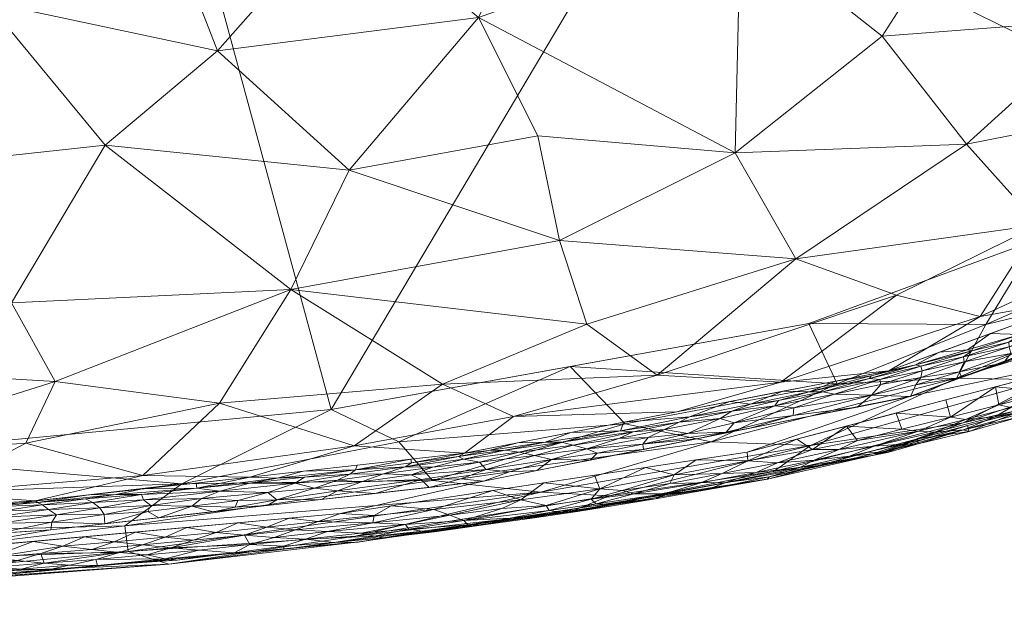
# Model space of a CAD drawing. Header units: millimetres. Extents: x -277 to 277, y 0 to 420.
# Tile 91 of 129: x 141 to 206, y 1 to 40. Entities that reach past the tile are written whole.
import ezdxf

# ---------------------------------------------------------------- set-up
doc = ezdxf.new("R2010")
doc.units = ezdxf.units.MM
doc.layers.add('A-GENM', color=13, linetype='Continuous')

# ---------------------------------------------------------------- blocks, each defined once
blk = doc.blocks.new('MODEL_CCASF646-0000410R0 - MODEL_CCASF646-0000410R0-462766-Preview')
at = {"layer": 'A-GENM', "lineweight": 9}
mesh = blk.add_polyface(dxfattribs=at)
corners = [(-151.737, -9.405, -51.941), (-129.877, -11.285, -63.976), (-161.574, -14.307, -63.976), (-148.214, -4.943, -30.16), (-175.372, -8.858, -33.866), (-163.178, -5.952, -23.568), (-124.063, -2.064, -9.938), (-136.251, -3.073, -1.904), (-109.026, -1.562, -1.896), (-127.746, -4.197, -36.714), (-122.865, -6.005, -47.647), (-148.003, -6.645, -41.466), (-97.685, -0.879, -13.119), (-96.883, -1.271, -23.849), (-124.323, -2.28, -19.867), (-97.866, -9.64, -63.976), (-118.572, -8.293, -57.102), (-150.886, -4.125, -14.381), (-163.406, -5.576, -1.923), (-89.166, -6.057, -53.594), (-88.73, -3.769, -44.08), (-130.839, -3.305, -28.088), (-177.302, -7.568, -17.233), (-96.455, -2.34, -34.295), (-168.234, -9.627, -44.301), (-166.012, -12.158, -55.574), (-177.286, -17.129, -63.976), (-180.903, -13.351, -51.181)]
mesh.append_faces([[corners[k] for k in face] for face in [(3, 4, 5), (9, 10, 11), (12, 13, 14), (10, 16, 0), (6, 17, 7), (6, 12, 14), (16, 19, 15), (10, 9, 20), (14, 21, 17), (22, 18, 17), (21, 23, 9), (24, 11, 0), (25, 0, 2), (4, 11, 24), (13, 23, 21), (12, 6, 8), (17, 6, 14), (0, 16, 1), (19, 16, 10), (22, 17, 5), (17, 3, 5), (11, 4, 3), (24, 0, 25), (9, 11, 3), (10, 0, 11), (21, 9, 3), (20, 9, 23), (24, 25, 27), (17, 21, 3), (21, 14, 13)]], dxfattribs={"vtx0": -1, "vtx1": -1, "vtx2": -1})
mesh.append_faces([[corners[k] for k in face] for face in [(0, 1, 2), (6, 7, 8), (17, 18, 7)]], dxfattribs={"vtx0": -1, "vtx2": -1})
mesh.append_faces([[corners[k] for k in face] for face in [(15, 1, 16), (2, 26, 25)]], dxfattribs={"vtx1": -1, "vtx2": -1})
mesh = blk.add_polyface(dxfattribs=at)
corners = [(0.001, -418.071), (27.058, -418.028), (54.115, -417.814), (81.168, -417.341), (108.211, -416.472), (135.228, -414.994), (162.175, -412.551), (188.927, -408.504), (215.094, -401.625), (239.316, -389.574), (257.878, -369.901), (268.06, -344.836), (272.607, -318.164), (274.418, -291.167), (274.985, -264.116), (275.046, -237.058), (274.991, -209.999), (275.046, -182.942), (274.985, -155.884), (274.418, -128.833), (272.607, -101.836), (268.06, -75.164), (257.877, -50.099), (239.315, -30.426), (215.094, -18.375), (188.927, -11.496), (162.175, -7.449), (135.228, -5.006), (108.211, -3.528), (81.168, -2.659), (54.114, -2.186), (27.058, -1.972), (-0.001, -1.929), (-27.058, -1.972), (-54.115, -2.186), (-81.168, -2.659), (-108.211, -3.528), (-135.228, -5.006), (-162.175, -7.449), (-188.927, -11.496), (-215.094, -18.375), (-239.316, -30.426), (-257.878, -50.099), (-268.06, -75.164), (-272.607, -101.836), (-274.418, -128.833), (-274.985, -155.884), (-275.046, -182.942), (-274.991, -210.001), (-275.046, -237.058), (-274.985, -264.116), (-274.418, -291.167), (-272.607, -318.164), (-268.06, -344.836), (-257.877, -369.901), (-239.315, -389.574), (-215.094, -401.625), (-188.927, -408.504), (-162.175, -412.551), (-135.228, -414.994), (-108.211, -416.472), (-81.168, -417.341), (-54.114, -417.814), (-27.058, -418.028), (0, -417.379), (-28.642, -417.322), (-57.282, -417.085), (-85.919, -416.539), (-114.541, -415.492), (-143.122, -413.633), (-171.583, -410.421), (-199.673, -404.829), (-226.506, -394.82), (-249.166, -377.316), (-263.208, -352.36), (-269.623, -324.447), (-272.114, -295.914), (-272.885, -267.283), (-272.992, -238.642), (-272.958, -210), (-272.992, -181.358), (-272.885, -152.717), (-272.113, -124.086), (-269.623, -95.553), (-263.208, -67.64), (-249.167, -42.684), (-226.506, -25.18), (-199.673, -15.171), (-171.583, -9.579), (-143.122, -6.367), (-114.541, -4.508), (-85.919, -3.46), (-57.282, -2.915), (-28.642, -2.678), (0, -2.621), (28.642, -2.678), (57.282, -2.915), (85.919, -3.46), (114.541, -4.508), (143.122, -6.367), (171.583, -9.579), (199.673, -15.171), (226.506, -25.18), (249.167, -42.684), (263.208, -67.64), (269.623, -95.553), (272.113, -124.086), (272.885, -152.717), (272.992, -181.358), (272.958, -210), (272.992, -238.642), (272.885, -267.283), (272.114, -295.914), (269.623, -324.447), (263.208, -352.36), (249.166, -377.316), (226.506, -394.82), (199.673, -404.829), (171.583, -410.421), (143.122, -413.633), (114.541, -415.492), (85.919, -416.539), (57.282, -417.085), (28.642, -417.322)]
mesh.append_faces([[corners[k] for k in face] for face in [(42, 85, 41), (41, 86, 40), (86, 41, 85), (40, 87, 39), (117, 8, 116), (25, 101, 24), (100, 26, 99), (23, 103, 22), (103, 23, 102), (24, 102, 23), (102, 24, 101)]], dxfattribs={"vtx0": -1, "vtx1": -1})
mesh.append_faces([[corners[k] for k in face] for face in [(53, 74, 75, 52), (74, 53, 54, 73), (55, 72, 73), (72, 55, 56), (73, 54, 55), (78, 49, 50, 77), (79, 48, 49, 78), (77, 50, 51, 76), (52, 75, 76, 51), (65, 62, 63, 64), (62, 65, 66), (71, 56, 57), (56, 71, 72), (80, 46, 47, 79), (88, 38, 39, 87), (40, 86, 87), (89, 37, 38, 88), (90, 36, 37, 89), (91, 35, 36, 90), (92, 34, 35, 91), (93, 33, 34, 92), (94, 32, 33, 93), (122, 2, 3, 121), (121, 3, 4, 120), (2, 122, 123), (120, 4, 5, 119), (119, 5, 6, 118), (118, 6, 7, 117), (117, 7, 8), (116, 8, 9), (9, 115, 116), (115, 9, 10), (14, 110, 111, 13), (15, 109, 110, 14), (109, 15, 16), (27, 98, 99, 26), (98, 27, 28), (31, 94, 95, 30), (30, 95, 96, 29), (94, 31, 32), (29, 96, 97), (18, 107, 108, 17), (20, 105, 106, 19), (19, 106, 107, 18), (17, 108, 109, 16), (105, 20, 21, 104), (104, 21, 22, 103)]], dxfattribs={"vtx0": -1, "vtx2": -1})
mesh.append_faces([[corners[k] for k in face] for face in [(64, 63, 0, 1)]], dxfattribs={"vtx0": -1, "vtx3": -1})
mesh.append_faces([[corners[k] for k in face] for face in [(80, 81, 46), (47, 48, 79), (111, 112, 13)]], dxfattribs={"vtx1": -1, "vtx2": -1})
mesh.append_faces([[corners[k] for k in face] for face in [(66, 67, 61, 62), (67, 68, 60, 61), (70, 71, 57, 58), (68, 69, 59, 60), (69, 70, 58, 59), (45, 46, 81, 82), (44, 45, 82, 83), (43, 44, 83, 84), (42, 43, 84, 85), (123, 64, 1, 2), (10, 11, 114, 115), (113, 114, 11, 12), (112, 113, 12, 13), (100, 101, 25, 26), (28, 29, 97, 98)]], dxfattribs={"vtx1": -1, "vtx3": -1})
mesh = blk.add_polyface(dxfattribs=at)
corners = [(-142.939, -3.743, -1.214), (-139.678, -3.498, -1.194), (-139.596, -3.382, -1.906), (-136.085, -3.67, -0.562), (-134.227, -3.85, -0.322), (-132.777, -3.442, -0.564), (-139.385, -3.921, -0.552), (-137.531, -4.096, -0.314), (-140.923, -4.347, -0.316), (-142.694, -4.171, -0.559), (-142.477, -4.812, -0.145), (-135.807, -4.332, -0.137), (-135.228, -5.004), (-133.831, -4.553, -0.035), (-146.195, -4.016, -1.206), (-146.085, -4.43, -0.579), (-144.359, -4.047, -0.869), (-132.511, -4.096, -0.141), (-143.921, -5.299, -0.037), (-145.832, -5.087, -0.145), (-139.115, -4.564, -0.14), (-138.596, -5.309), (-137.974, -3.561, -0.853), (-141.168, -3.795, -0.864), (-136.273, -3.248, -1.197), (-142.988, -3.695, -1.908), (-146.38, -4.007, -1.911), (-145.333, -5.919), (-141.965, -5.614), (-147.283, -5.583, -0.037), (-136.203, -3.07, -1.903), (-147.642, -4.879, -0.33), (-132.865, -3.018, -1.187), (-134.46, -3, -1.554), (-132.802, -2.881, -1.902)]
mesh.append_faces([[corners[k] for k in face] for face in [(2, 24, 30), (12, 11, 21), (25, 0, 2)]], dxfattribs={"vtx0": -1, "vtx1": -1})
mesh.append_faces([[corners[k] for k in face] for face in [(0, 1, 2), (3, 4, 5), (6, 7, 3), (8, 9, 10), (11, 12, 13), (14, 15, 16), (11, 17, 4), (18, 10, 19), (4, 3, 7), (11, 20, 21), (6, 22, 23), (22, 24, 1), (24, 22, 3), (16, 0, 14), (27, 18, 29), (20, 18, 28), (8, 10, 20), (31, 10, 9), (10, 31, 19), (15, 31, 9), (16, 15, 9), (7, 8, 20), (6, 9, 8), (11, 7, 20), (7, 11, 4), (7, 6, 8), (22, 6, 3), (3, 5, 24), (22, 1, 23), (24, 32, 33), (33, 30, 24), (9, 6, 23), (16, 23, 0), (24, 2, 1), (0, 26, 14), (0, 23, 1), (9, 23, 16), (11, 13, 17), (20, 10, 18)]], dxfattribs={"vtx0": -1, "vtx1": -1, "vtx2": -1})
mesh.append_faces([[corners[k] for k in face] for face in [(18, 27, 28), (20, 28, 21)]], dxfattribs={"vtx0": -1, "vtx2": -1})
mesh.append_faces([[corners[k] for k in face] for face in [(25, 26, 0), (34, 30, 33)]], dxfattribs={"vtx1": -1, "vtx2": -1})
mesh = blk.add_polyface(dxfattribs=at)
corners = [(-143.921, -5.299, -0.037), (-145.832, -5.087, -0.145), (-147.283, -5.583, -0.037), (-151.03, -5.186, -0.329), (-152.48, -5.691, -0.144), (-149.157, -5.38, -0.144), (-147.642, -4.879, -0.33), (-149.471, -4.724, -0.583), (-152.07, -6.529), (-150.641, -5.889, -0.036), (-154.002, -6.207, -0.037), (-155.179, -4.853, -1.201), (-153.165, -4.632, -1.915), (-156.557, -4.944, -1.918), (-155.864, -6.016, -0.148), (-159.232, -6.385, -0.143), (-157.33, -6.548, -0.036), (-151.435, -4.377, -1.522), (-149.772, -4.319, -1.913), (-158.807, -7.14), (-155.438, -6.835), (-157.821, -5.875, -0.321), (-146.085, -4.43, -0.579), (-152.856, -5.041, -0.583), (-156.216, -5.401, -0.559), (-148.702, -6.224), (-145.333, -5.919), (-160.711, -6.917, -0.036), (-150.65, -4.47, -1.084), (-146.195, -4.016, -1.206), (-159.881, -5.757, -0.592), (-158.441, -5.309, -0.973), (-146.38, -4.007, -1.911), (-158.465, -5.107, -1.436), (-159.949, -5.256, -1.92)]
mesh.append_faces([[corners[k] for k in face] for face in [(12, 17, 18), (8, 10, 20), (18, 29, 32)]], dxfattribs={"vtx0": -1, "vtx1": -1})
mesh.append_faces([[corners[k] for k in face] for face in [(0, 1, 2), (3, 4, 5), (3, 6, 7), (8, 9, 10), (14, 15, 16), (5, 2, 1), (5, 9, 2), (6, 5, 1), (14, 10, 4), (14, 21, 15), (22, 7, 6), (23, 24, 3), (16, 20, 10), (3, 14, 4), (21, 14, 24), (9, 25, 2), (10, 9, 4), (14, 16, 10), (6, 3, 5), (9, 5, 4), (23, 3, 7), (14, 3, 24), (16, 27, 19), (28, 22, 29), (22, 28, 7), (11, 24, 23), (7, 28, 23), (30, 21, 24), (11, 31, 24), (17, 11, 28), (23, 28, 11), (17, 29, 18), (11, 17, 12), (29, 17, 28), (24, 31, 30), (33, 31, 11), (11, 13, 33)]], dxfattribs={"vtx0": -1, "vtx1": -1, "vtx2": -1})
mesh.append_faces([[corners[k] for k in face] for face in [(11, 12, 13), (2, 25, 26), (33, 13, 34)]], dxfattribs={"vtx0": -1, "vtx2": -1})
mesh.append_faces([[corners[k] for k in face] for face in [(19, 20, 16), (8, 25, 9)]], dxfattribs={"vtx1": -1, "vtx2": -1})
mesh = blk.add_polyface(dxfattribs=at)
corners = [(-164.313, -6.837, -0.197), (-164.396, -7.316, -0.042), (-160.711, -6.917, -0.036), (-161.739, -5.547, -1.223), (-164.987, -5.859, -1.409), (-164.416, -5.966, -1.007), (-159.881, -5.757, -0.592), (-166.466, -6.733, -0.415), (-169.379, -7.349, -0.261), (-157.33, -6.548, -0.036), (-159.232, -6.385, -0.143), (-166.676, -6.426, -0.737), (-170.552, -6.697, -1.1), (-170.295, -6.996, -0.621), (-161.324, -6.256, -0.324), (-163.545, -6.163, -0.604), (-162.175, -7.445), (-158.807, -7.14), (-168.864, -8.456), (-165.519, -7.95), (-168.331, -7.705, -0.066), (-172.208, -8.961), (-157.821, -5.875, -0.321), (-174.039, -8.354, -0.105), (-158.465, -5.107, -1.436), (-159.949, -5.256, -1.92), (-158.441, -5.309, -0.973), (-168.369, -6.243, -1.547), (-170.075, -6.605, -1.931), (-171.738, -6.718, -1.452), (-167.568, -6.298, -1.115), (-173.336, -7.149, -0.978), (-173.442, -7.124, -1.935), (-166.708, -6.087, -1.927), (-163.341, -5.568, -1.922), (-172.794, -7.783, -0.278)]
mesh.append_faces([[corners[k] for k in face] for face in [(32, 29, 28), (33, 4, 34)]], dxfattribs={"vtx0": -1, "vtx1": -1})
mesh.append_faces([[corners[k] for k in face] for face in [(0, 1, 2), (3, 4, 5), (6, 3, 5), (0, 7, 8), (2, 9, 10), (11, 12, 13), (14, 15, 7), (7, 13, 8), (0, 2, 10), (22, 6, 14), (23, 21, 20), (20, 0, 8), (2, 1, 16), (20, 19, 1), (24, 25, 3), (14, 10, 22), (24, 3, 26), (26, 3, 6), (27, 28, 29), (15, 14, 6), (0, 10, 14), (30, 4, 27), (31, 12, 29), (14, 7, 0), (13, 12, 31), (29, 12, 27), (30, 5, 4), (4, 33, 27), (3, 34, 4), (11, 5, 30), (6, 5, 15), (11, 7, 15), (13, 7, 11), (5, 11, 15), (11, 30, 12), (0, 20, 1), (23, 20, 8), (13, 35, 8), (27, 12, 30)]], dxfattribs={"vtx0": -1, "vtx1": -1, "vtx2": -1})
mesh.append_faces([[corners[k] for k in face] for face in [(2, 16, 17)]], dxfattribs={"vtx0": -1, "vtx2": -1})
mesh.append_faces([[corners[k] for k in face] for face in [(18, 19, 20, 21), (19, 16, 1), (33, 28, 27), (25, 34, 3)]], dxfattribs={"vtx1": -1, "vtx2": -1})
mesh = blk.add_polyface(dxfattribs=at)
corners = [(-194.863, -15.993, -49.666), (-192.998, -19.952, -63.976), (-204.642, -19.884, -53.774), (-203.516, -13.264, -1.982), (-190.358, -9.731, -1.957), (-197.261, -11.291, -11.912), (-177.302, -7.568, -17.233), (-163.406, -5.576, -1.923), (-211.837, -15.42, -12.599), (-203.155, -13.413, -21.633), (-193.097, -11.917, -31.056), (-208.507, -16.247, -31.69), (-163.178, -5.952, -23.568), (-175.372, -8.858, -33.866), (-179.888, -8.62, -25.646), (-190.665, -10.225, -19.998), (-214.533, -17.244, -23.524), (-180.903, -13.351, -51.181), (-186.567, -12.162, -41.131), (-168.234, -9.627, -44.301), (-208.042, -25.484, -63.976), (-218.638, -26.034, -56.421), (-202.703, -16.365, -42.178), (-216.674, -16.797, -2.008), (-219, -23.374, -46.921), (-218.652, -19.8, -30.592), (-218.768, -21.372, -38.881), (-177.286, -17.129, -63.976), (-166.012, -12.158, -55.574)]
mesh.append_faces([[corners[k] for k in face] for face in [(3, 8, 23), (1, 0, 27)]], dxfattribs={"vtx0": -1, "vtx1": -1})
mesh.append_faces([[corners[k] for k in face] for face in [(0, 1, 2), (3, 5, 8), (9, 10, 11), (12, 13, 14), (9, 15, 10), (9, 11, 16), (5, 15, 9), (17, 18, 19), (2, 20, 21), (22, 10, 18), (2, 24, 22), (0, 2, 22), (2, 21, 24), (6, 15, 5), (6, 5, 4), (5, 9, 8), (16, 8, 9), (6, 14, 15), (15, 14, 10), (18, 10, 13), (11, 10, 22), (14, 6, 12), (10, 14, 13), (19, 18, 13), (18, 17, 0), (25, 16, 11), (11, 22, 26), (22, 24, 26), (28, 27, 17), (18, 0, 22), (0, 17, 27)]], dxfattribs={"vtx0": -1, "vtx1": -1, "vtx2": -1})
mesh.append_faces([[corners[k] for k in face] for face in [(6, 4, 7), (2, 1, 20)]], dxfattribs={"vtx0": -1, "vtx2": -1})
mesh.append_faces([[corners[k] for k in face] for face in [(3, 4, 5)]], dxfattribs={"vtx1": -1, "vtx2": -1})
mesh = blk.add_polyface(dxfattribs=at)
corners = [(-139.102, -7.885, -1.241), (-142.58, -8.013, -0.937), (-142.252, -8.185, -1.358), (-137.221, -7.567, -0.908), (-136.657, -7.234, -0.553), (-139.858, -7.61, -0.689), (-142.97, -7.71, -0.529), (-139.399, -7.204, -0.361), (-143.493, -7.352, -0.248), (-139.653, -6.784, -0.134), (-143.188, -6.874, -0.07), (-145.888, -8.166, -0.745), (-133.725, -7.229, -0.789), (-146.34, -7.834, -0.391), (-136.797, -6.767, -0.223), (-136.806, -6.313, -0.057), (-145.397, -8.409, -1.236), (-147.406, -8.705, -1.597), (-133.131, -6.79, -0.397), (-139.55, -6.132), (-131.445, -7.603, -1.969), (-135.163, -7.63, -1.354), (-134.992, -7.83, -1.97), (-129.937, -5.915, -0.079), (-132.405, -5.667), (-133.947, -6.361, -0.136), (-142.086, -8.284, -1.973), (-138.539, -8.057, -1.972), (-131.47, -7.285, -1.143), (-129.687, -7.313, -1.559), (-129.692, -6.879, -0.693), (-143.123, -6.364), (-135.977, -5.9), (-145.618, -8.675, -1.972), (-146.68, -6.765), (-146.625, -7.394, -0.141)]
mesh.append_faces([[corners[k] for k in face] for face in [(20, 21, 22), (31, 10, 19), (22, 21, 27), (26, 2, 33), (34, 10, 31), (32, 15, 24)]], dxfattribs={"vtx0": -1, "vtx1": -1})
mesh.append_faces([[corners[k] for k in face] for face in [(0, 1, 2), (3, 4, 5), (6, 5, 7), (8, 9, 10), (11, 1, 6), (4, 3, 12), (8, 13, 6), (9, 14, 15), (16, 17, 2), (5, 6, 1), (12, 18, 4), (9, 19, 10), (15, 19, 9), (23, 24, 25), (21, 28, 12), (14, 9, 7), (1, 11, 16), (2, 1, 16), (0, 3, 5), (0, 5, 1), (7, 5, 4), (4, 18, 14), (7, 9, 8), (21, 3, 0), (3, 21, 12), (21, 0, 27), (29, 28, 21), (18, 25, 14), (30, 18, 12), (20, 29, 21), (4, 14, 7), (15, 14, 25), (8, 6, 7), (35, 8, 10), (2, 27, 0), (15, 25, 24)]], dxfattribs={"vtx0": -1, "vtx1": -1, "vtx2": -1})
mesh.append_faces([[corners[k] for k in face] for face in [(2, 26, 27), (15, 32, 19)]], dxfattribs={"vtx0": -1, "vtx2": -1})
mesh = blk.add_polyface(dxfattribs=at)
corners = [(-173.56, -13.829, -12.029), (-168.889, -15.973, -18.29), (-163.075, -11.895, -10.731), (-149.167, -9.943, -9.287), (-142.085, -8.284, -1.973), (-156.215, -9.849, -1.967), (-188.141, -31.189, -32.549), (-175.173, -32.307, -36.468), (-176.595, -25.43, -29.444), (-135.197, -8.786, -9.279), (-141.478, -12.07, -16.623), (-127.361, -11.074, -16.549), (-158.913, -22.191, -28.952), (-146.696, -31.692, -39.703), (-140.539, -21.317, -30.067), (-108.23, -23.068, -33.704), (-122.63, -17.363, -26.659), (-120.695, -26.38, -36.524), (-127.897, -7.376, -1.967), (-121.023, -7.915, -9.274), (-143.411, -16.147, -23.215), (-116.971, -9.993, -15.402), (-162.75, -30.054, -36.455), (-138.899, -41.14, -47.76), (-154.095, -37.908, -44.056), (-178.393, -19.912, -22.083), (-132.56, -30.169, -39.397), (-125.559, -40.213, -47.812), (-171.261, -40.098, -43.428), (-188.487, -46.219, -44.179), (-174.943, -47.877, -48.139), (-162.52, -47.461, -49.823), (-111.316, -36.522, -45.5), (-99.531, -32.041, -42.126), (-121.782, -49.39, -54.318), (-105.373, -47.553, -53.573), (-112.668, -13.284, -21.581), (-113.709, -6.468, -1.961), (-154.211, -14.707, -19.338), (-170.346, -11.413, -1.96), (-107.137, -7.649, -10.461), (-183.014, -16.564, -14.612), (-180.226, -55.623, -51.709), (-150.329, -47.586, -51.296), (-159.414, -57.425, -56.267), (-129.091, -53.829, -56.799), (-184.3, -14.133, -1.937)]
mesh.append_faces([[corners[k] for k in face] for face in [(39, 2, 5), (46, 0, 39)]], dxfattribs={"vtx0": -1, "vtx1": -1})
mesh.append_faces([[corners[k] for k in face] for face in [(0, 1, 2), (6, 7, 8), (9, 10, 11), (12, 13, 14), (15, 16, 17), (18, 9, 19), (11, 10, 20), (11, 21, 19), (13, 12, 22), (23, 13, 24), (14, 17, 16), (12, 1, 25), (13, 22, 24), (13, 23, 26), (26, 23, 27), (28, 29, 30), (31, 28, 30), (32, 33, 17), (26, 32, 17), (27, 34, 35), (36, 16, 15), (16, 11, 20), (14, 20, 12), (26, 14, 13), (11, 16, 36), (27, 35, 32), (1, 38, 2), (12, 8, 22), (19, 9, 11), (3, 2, 38), (38, 10, 3), (10, 9, 3), (20, 10, 38), (21, 11, 36), (40, 37, 19), (4, 3, 9), (2, 3, 5), (25, 1, 41), (12, 38, 1), (30, 29, 42), (31, 43, 24), (44, 43, 31), (12, 25, 8), (7, 22, 8), (28, 31, 24), (28, 24, 22), (43, 45, 23), (43, 23, 24), (34, 23, 45), (6, 28, 7), (22, 7, 28), (12, 20, 38), (16, 20, 14), (41, 1, 0), (23, 34, 27), (32, 26, 27), (14, 26, 17), (40, 19, 21), (2, 39, 0)]], dxfattribs={"vtx0": -1, "vtx1": -1, "vtx2": -1})
mesh.append_faces([[corners[k] for k in face] for face in [(3, 4, 5), (9, 18, 4)]], dxfattribs={"vtx0": -1, "vtx2": -1})
mesh.append_faces([[corners[k] for k in face] for face in [(37, 18, 19)]], dxfattribs={"vtx1": -1, "vtx2": -1})
mesh = blk.add_polyface(dxfattribs=at)
corners = [(-183.465, -8.752, -0.959), (-179.01, -8.094, -0.834), (-180.137, -8.041, -1.263), (-174.794, -7.153, -1.449), (-173.336, -7.149, -0.978), (-171.738, -6.718, -1.452), (-187.543, -9.48, -0.974), (-185.892, -9.459, -0.603), (-181.48, -8.735, -0.558), (-180.718, -8.958, -0.297), (-178.667, -8.391, -0.46), (-177.775, -7.575, -1.544), (-180.175, -8.16, -1.944), (-182.902, -8.416, -1.523), (-176.669, -7.548, -1.148), (-175.552, -9.466), (-174.039, -8.354, -0.105), (-179.249, -9.084, -0.126), (-175.709, -7.981, -0.426), (-183.841, -9.415, -0.342), (-183.542, -8.679, -1.948), (-186.269, -9.017, -1.507), (-182.24, -10.477), (-178.896, -9.972), (-172.794, -7.783, -0.278), (-170.295, -6.996, -0.621), (-184.139, -10.002, -0.094), (-186.909, -9.197, -1.952), (-187.301, -10.088, -0.314), (-175.906, -7.653, -0.784), (-176.809, -7.642, -1.939), (-173.442, -7.124, -1.935), (-172.208, -8.961), (-169.379, -7.349, -0.261), (-185.585, -10.982)]
mesh.append_faces([[corners[k] for k in face] for face in [(20, 13, 12)]], dxfattribs={"vtx0": -1, "vtx1": -1})
mesh.append_faces([[corners[k] for k in face] for face in [(0, 1, 2), (3, 4, 5), (6, 7, 0), (8, 9, 10), (11, 12, 13), (1, 14, 2), (15, 16, 17), (17, 16, 18), (8, 7, 19), (13, 20, 21), (10, 1, 8), (18, 24, 25), (24, 18, 16), (22, 17, 26), (19, 9, 8), (19, 7, 28), (0, 7, 8), (1, 0, 8), (0, 2, 13), (28, 26, 19), (9, 26, 17), (26, 9, 19), (10, 17, 18), (17, 10, 9), (4, 14, 29), (29, 10, 18), (1, 29, 14), (3, 30, 11), (11, 2, 14), (3, 11, 14), (4, 3, 14), (31, 3, 5), (10, 29, 1), (25, 29, 18), (25, 4, 29), (16, 33, 24), (0, 13, 21), (13, 2, 11)]], dxfattribs={"vtx0": -1, "vtx1": -1, "vtx2": -1})
mesh.append_faces([[corners[k] for k in face] for face in [(17, 22, 23), (21, 20, 27), (3, 31, 30), (11, 30, 12), (16, 15, 32)]], dxfattribs={"vtx0": -1, "vtx2": -1})
mesh.append_faces([[corners[k] for k in face] for face in [(23, 15, 17), (34, 22, 26)]], dxfattribs={"vtx1": -1, "vtx2": -1})
mesh = blk.add_polyface(dxfattribs=at)
corners = [(-145.618, -8.675, -1.972), (-147.406, -8.705, -1.597), (-149.151, -9.066, -1.97), (-146.34, -7.834, -0.391), (-149.71, -7.986, -0.286), (-149.227, -8.35, -0.603), (-152.728, -9.116, -1.257), (-156.221, -9.437, -1.146), (-159.199, -9.443, -0.651), (-159.804, -9.838, -1.139), (-152.4, -7.933, -0.136), (-149.51, -7.584, -0.113), (-150.238, -7.166), (-153.796, -7.567), (-143.188, -6.874, -0.07), (-146.68, -6.765), (-146.625, -7.394, -0.141), (-145.888, -8.166, -0.745), (-142.97, -7.71, -0.529), (-149.084, -8.711, -1.151), (-154.235, -8.916, -0.673), (-157.4, -8.828, -0.313), (-158.001, -8.36, -0.079), (-155.436, -8.312, -0.16), (-155.241, -7.877, -0.036), (-153.044, -8.437, -0.361), (-158.021, -9.782, -1.557), (-156.217, -9.848, -1.967), (-159.749, -10.24, -1.966), (-160.478, -9.128, -0.282), (-157.353, -7.968), (-142.252, -8.185, -1.358), (-145.397, -8.409, -1.236), (-152.684, -9.457, -1.969), (-143.493, -7.352, -0.248)]
mesh.append_faces([[corners[k] for k in face] for face in [(0, 1, 2), (27, 26, 28), (12, 11, 15), (30, 24, 13)]], dxfattribs={"vtx0": -1, "vtx1": -1})
mesh.append_faces([[corners[k] for k in face] for face in [(3, 4, 5), (6, 2, 1), (7, 8, 9), (10, 4, 11), (14, 15, 16), (3, 17, 18), (19, 6, 1), (8, 20, 21), (22, 23, 24), (21, 20, 25), (23, 22, 21), (9, 26, 7), (19, 20, 6), (5, 4, 25), (6, 26, 27), (6, 20, 7), (8, 7, 20), (22, 29, 21), (16, 11, 4), (22, 24, 30), (17, 3, 5), (16, 4, 3), (25, 4, 10), (19, 17, 5), (25, 10, 23), (5, 25, 20), (0, 31, 1), (19, 1, 32), (17, 19, 32), (20, 19, 5), (15, 11, 16), (12, 10, 11), (16, 3, 34), (6, 7, 26), (25, 23, 21), (24, 10, 13), (10, 24, 23)]], dxfattribs={"vtx0": -1, "vtx1": -1, "vtx2": -1})
mesh.append_faces([[corners[k] for k in face] for face in [(10, 12, 13), (6, 27, 33)]], dxfattribs={"vtx0": -1, "vtx2": -1})
mesh.append_faces([[corners[k] for k in face] for face in [(33, 2, 6)]], dxfattribs={"vtx1": -1, "vtx2": -1})
mesh = blk.add_polyface(dxfattribs=at)
corners = [(266.046, -210, -63.976), (266.075, -242.593, -63.976), (265.821, -274.887, -63.976), (264.382, -306.932, -63.976), (259.696, -338.602, -63.976), (247.12, -368.063, -63.976), (223.086, -388.983, -63.976), (192.998, -400.048, -63.976), (161.574, -405.693, -63.976), (129.877, -408.715, -63.976), (97.866, -410.36, -63.976), (64.948, -411.226, -63.976), (33.242, -411.595, -63.976), (0, -411.695, -63.976), (-33.017, -411.597, -63.976), (-65.431, -411.217, -63.976), (-97.019, -410.391, -63.976), (-129.264, -408.757, -63.976), (-161.334, -405.724, -63.976), (-192.843, -400.087, -63.976), (-223.038, -389.009, -63.976), (-247.098, -368.096, -63.976), (-259.65, -338.791, -63.976), (-264.342, -307.422, -63.976), (-265.818, -275.039, -63.976), (-266.074, -243.581, -63.976), (-266.046, -210, -63.976), (-266.075, -177.407, -63.976), (-265.821, -145.113, -63.976), (-264.382, -113.068, -63.976), (-259.696, -81.398, -63.976), (-247.12, -51.937, -63.976), (-223.086, -31.017, -63.976), (-192.998, -19.952, -63.976), (-161.574, -14.307, -63.976), (-129.877, -11.285, -63.976), (-97.866, -9.64, -63.976), (-64.948, -8.774, -63.976), (-33.242, -8.405, -63.976), (0, -8.305, -63.976), (33.017, -8.403, -63.976), (65.431, -8.783, -63.976), (97.019, -9.609, -63.976), (129.264, -11.243, -63.976), (161.334, -14.276, -63.976), (192.843, -19.913, -63.976), (223.038, -30.991, -63.976), (247.098, -51.904, -63.976), (259.65, -81.209, -63.976), (264.342, -112.578, -63.976), (265.818, -144.961, -63.976), (266.074, -176.419, -63.976), (-238.498, -210, -63.976), (-238.52, -242.266, -63.976), (-238.122, -272.174, -63.976), (-235.984, -302.451, -63.976), (-228.82, -331.787, -63.976), (-210.58, -355.979, -63.976), (-183.132, -369.371, -63.976), (-153.456, -375.754, -63.976), (-123.072, -379.016, -63.976), (-92.032, -380.731, -63.976), (-62.327, -381.554, -63.976), (-30.931, -381.935, -63.976), (0, -382.027, -63.976), (31.791, -381.929, -63.976), (61.996, -381.561, -63.976), (93.117, -380.689, -63.976), (123.737, -378.965, -63.976), (153.662, -375.724, -63.976), (183.395, -369.29, -63.976), (210.603, -355.961, -63.976), (228.828, -331.766, -63.976), (236.038, -302.03, -63.976), (238.137, -271.673, -63.976), (238.522, -240.77, -63.976), (238.498, -210, -63.976), (238.522, -179.23, -63.976), (238.137, -148.327, -63.976), (236.038, -117.97, -63.976), (228.828, -88.234, -63.976), (210.603, -64.039, -63.976), (183.395, -50.71, -63.976), (153.662, -44.277, -63.976), (123.737, -41.035, -63.976), (93.117, -39.311, -63.976), (61.996, -38.439, -63.976), (31.791, -38.071, -63.976), (0, -37.973, -63.976), (-30.931, -38.065, -63.976), (-62.327, -38.446, -63.976), (-92.032, -39.269, -63.976), (-123.072, -40.984, -63.976), (-153.456, -44.246, -63.976), (-183.132, -50.629, -63.976), (-210.58, -64.021, -63.976), (-228.82, -88.213, -63.976), (-235.984, -117.549, -63.976), (-238.122, -147.826, -63.976), (-238.52, -177.734, -63.976)]
mesh.append_faces([[corners[k] for k in face] for face in [(57, 21, 56), (97, 30, 96)]], dxfattribs={"vtx0": -1, "vtx1": -1})
mesh.append_faces([[corners[k] for k in face] for face in [(60, 16, 17, 59), (59, 17, 18, 58), (16, 60, 61), (54, 24, 25, 53), (26, 52, 53, 25), (13, 64, 65), (71, 5, 6, 70), (2, 73, 74, 1), (5, 71, 72, 4), (96, 30, 31, 95), (32, 94, 95, 31), (35, 92, 93, 34), (92, 35, 36, 91), (37, 90, 91, 36), (38, 89, 90, 37), (89, 38, 39, 88), (81, 46, 47, 80), (49, 79, 80, 48), (80, 47, 48), (46, 81, 82, 45), (43, 83, 84, 42), (44, 82, 83, 43), (82, 44, 45)]], dxfattribs={"vtx0": -1, "vtx2": -1})
mesh.append_faces([[corners[k] for k in face] for face in [(58, 18, 19, 20), (56, 21, 22, 23), (70, 6, 7, 8), (94, 32, 33, 34)]], dxfattribs={"vtx0": -1, "vtx3": -1})
mesh.append_faces([[corners[k] for k in face] for face in [(54, 55, 24), (2, 3, 73), (74, 75, 1), (29, 30, 97, 28), (97, 98, 28), (93, 94, 34), (49, 50, 79), (76, 77, 0), (84, 85, 42)]], dxfattribs={"vtx1": -1, "vtx2": -1})
mesh.append_faces([[corners[k] for k in face] for face in [(13, 14, 63, 64), (14, 15, 62, 63), (61, 62, 15, 16), (23, 24, 55, 56), (57, 58, 20, 21), (11, 12, 66, 67), (12, 13, 65, 66), (10, 11, 67, 68), (8, 9, 69, 70), (9, 10, 68, 69), (72, 73, 3, 4), (0, 1, 75, 76), (26, 27, 99, 52), (27, 28, 98, 99), (78, 79, 50, 51), (77, 78, 51, 0), (86, 87, 40, 41), (85, 86, 41, 42), (39, 40, 87, 88)]], dxfattribs={"vtx1": -1, "vtx3": -1})
mesh = blk.add_polyface(dxfattribs=at)
corners = [(-162.792, -10.046, -0.872), (-165.012, -10.053, -0.548), (-166.43, -10.513, -0.871), (-169.953, -11.199, -1.242), (-170.347, -11.413, -1.961), (-166.849, -10.785, -1.282), (-171.328, -10.819, -0.457), (-168.262, -10.509, -0.567), (-166.84, -10.001, -0.324), (-171.775, -10.346, -0.148), (-159.199, -9.443, -0.651), (-161.982, -9.639, -0.517), (-164.469, -8.77), (-167.499, -9.694, -0.131), (-161.989, -8.951, -0.118), (-173.025, -11.622, -1.172), (-171.941, -11.599, -1.585), (-166.815, -11.022, -1.963), (-159.749, -10.24, -1.966), (-163.159, -10.33, -1.348), (-163.282, -10.631, -1.964), (-158.001, -8.36, -0.079), (-160.911, -8.369), (-159.804, -9.838, -1.139), (-170.274, -11.03, -0.848), (-160.478, -9.128, -0.282), (-157.4, -8.828, -0.313), (-168.026, -9.172), (-163.569, -9.524, -0.293), (-158.021, -9.782, -1.557), (-173.302, -10.187, -0.035), (-170.106, -9.739, -0.04), (-171.584, -9.573), (-157.353, -7.968)]
mesh.append_faces([[corners[k] for k in face] for face in [(18, 19, 20), (22, 21, 33)]], dxfattribs={"vtx0": -1, "vtx1": -1})
mesh.append_faces([[corners[k] for k in face] for face in [(0, 1, 2), (3, 4, 5), (6, 7, 8), (9, 6, 8), (10, 11, 0), (12, 13, 14), (2, 3, 5), (15, 16, 3), (21, 22, 14), (0, 19, 23), (24, 7, 6), (25, 10, 26), (13, 8, 28), (14, 25, 21), (23, 19, 29), (3, 24, 15), (7, 2, 1), (24, 3, 2), (8, 7, 1), (24, 2, 7), (19, 0, 2), (19, 2, 5), (10, 0, 23), (25, 14, 28), (19, 5, 17), (18, 29, 19), (28, 8, 1), (8, 13, 9), (11, 28, 1), (13, 28, 14), (25, 28, 11), (0, 11, 1), (25, 11, 10), (16, 4, 3), (30, 31, 32), (31, 30, 9), (9, 13, 31), (27, 31, 13)]], dxfattribs={"vtx0": -1, "vtx1": -1, "vtx2": -1})
mesh.append_faces([[corners[k] for k in face] for face in [(5, 4, 17), (13, 12, 27), (19, 17, 20), (31, 27, 32)]], dxfattribs={"vtx0": -1, "vtx2": -1})
mesh.append_faces([[corners[k] for k in face] for face in [(22, 12, 14)]], dxfattribs={"vtx1": -1, "vtx2": -1})
mesh = blk.add_polyface(dxfattribs=at)
corners = [(-189.529, -10.142, -0.608), (-185.892, -9.459, -0.603), (-187.543, -9.48, -0.974), (-192.391, -10.48, -0.909), (-194.204, -10.679, -1.265), (-195.673, -11.215, -0.866), (-190.383, -9.866, -1.315), (-186.269, -9.017, -1.507), (-190.276, -9.715, -1.956), (-184.139, -10.002, -0.094), (-187.301, -10.088, -0.314), (-188.973, -10.907, -0.092), (-193.342, -10.966, -0.563), (-197.302, -11.878, -0.532), (-194.978, -11.653, -0.312), (-199.135, -12.021, -0.858), (-201.272, -12.796, -0.568), (-198.16, -11.464, -1.598), (-200.19, -12.046, -1.289), (-197.202, -11.373, -1.201), (-193.566, -10.597, -1.963), (-190.939, -10.791, -0.318), (-188.929, -11.488), (-192.2, -12.347), (-193.23, -11.662, -0.129), (-196.19, -12.265, -0.146), (-195.471, -13.206), (-200.208, -12.875, -0.31), (-198.742, -14.065), (-199.107, -12.993, -0.129), (-200.147, -12.361, -1.976), (-183.465, -8.752, -0.959), (-185.585, -10.982), (-196.857, -11.479, -1.969), (-186.909, -9.197, -1.952)]
mesh.append_faces([[corners[k] for k in face] for face in [(22, 11, 23), (20, 6, 8), (33, 17, 20), (32, 11, 22), (8, 7, 34)]], dxfattribs={"vtx0": -1, "vtx1": -1})
mesh.append_faces([[corners[k] for k in face] for face in [(0, 1, 2), (3, 4, 5), (6, 7, 8), (9, 10, 11), (12, 13, 14), (13, 15, 16), (17, 18, 19), (13, 5, 15), (0, 2, 3), (4, 20, 17), (4, 3, 6), (0, 21, 10), (24, 25, 26), (21, 11, 10), (14, 13, 27), (18, 17, 30), (24, 14, 25), (29, 25, 27), (13, 12, 5), (3, 5, 12), (19, 5, 4), (19, 15, 5), (0, 3, 12), (6, 3, 2), (21, 0, 12), (1, 0, 10), (7, 6, 2), (7, 2, 31), (14, 21, 12), (11, 21, 24), (11, 24, 23), (11, 32, 9), (6, 20, 4), (15, 19, 18), (4, 17, 19), (21, 14, 24), (27, 25, 14), (25, 29, 26)]], dxfattribs={"vtx0": -1, "vtx1": -1, "vtx2": -1})
mesh.append_faces([[corners[k] for k in face] for face in [(17, 33, 30), (24, 26, 23)]], dxfattribs={"vtx0": -1, "vtx2": -1})
mesh.append_faces([[corners[k] for k in face] for face in [(28, 26, 29)]], dxfattribs={"vtx1": -1, "vtx2": -1})
mesh = blk.add_polyface(dxfattribs=at)
corners = [(-176.716, -12.137, -1.037), (-175.64, -12.156, -1.522), (-173.025, -11.622, -1.172), (-173.836, -12.093, -1.955), (-177.325, -12.773, -1.949), (-173.944, -11.487, -0.727), (-170.274, -11.03, -0.848), (-171.328, -10.819, -0.457), (-185.038, -12.707, -0.195), (-183.507, -12.978, -0.573), (-182.423, -12.459, -0.326), (-179.066, -11.43, -0.119), (-182.062, -12.006, -0.136), (-178.386, -11.706, -0.301), (-182.118, -11.668), (-180.488, -12.382, -0.53), (-177.482, -11.939, -0.598), (-176.064, -10.999, -0.144), (-174.95, -11.258, -0.373), (-178.607, -10.969), (-184.457, -13.465, -0.96), (-181.431, -12.83, -0.848), (-180.613, -12.899, -1.241), (-185.153, -13.806, -1.409), (-187.791, -14.813, -1.932), (-184.302, -14.133, -1.938), (-180.814, -13.453, -1.943), (-171.775, -10.346, -0.148), (-187.553, -12.795, -0.055), (-173.302, -10.187, -0.035), (-171.584, -9.573), (-175.095, -10.271), (-171.941, -11.599, -1.585), (-170.347, -11.413, -1.961), (-185.63, -12.366)]
mesh.append_faces([[corners[k] for k in face] for face in [(3, 1, 4), (14, 11, 19)]], dxfattribs={"vtx0": -1, "vtx1": -1})
mesh.append_faces([[corners[k] for k in face] for face in [(0, 1, 2), (5, 6, 7), (8, 9, 10), (11, 12, 13), (11, 14, 12), (15, 16, 13), (17, 13, 18), (11, 17, 19), (18, 16, 5), (20, 21, 9), (15, 9, 21), (1, 22, 4), (22, 21, 20), (22, 20, 23), (0, 21, 22), (15, 21, 16), (16, 18, 13), (10, 9, 15), (11, 13, 17), (10, 13, 12), (0, 5, 16), (27, 18, 7), (6, 5, 2), (7, 18, 5), (13, 10, 15), (8, 10, 12), (28, 8, 12), (29, 17, 27), (3, 32, 1), (2, 5, 0), (23, 26, 22), (1, 32, 2), (21, 0, 16), (22, 1, 0), (18, 27, 17), (17, 29, 31)]], dxfattribs={"vtx0": -1, "vtx1": -1, "vtx2": -1})
mesh.append_faces([[corners[k] for k in face] for face in [(29, 30, 31)]], dxfattribs={"vtx0": -1, "vtx2": -1})
mesh.append_faces([[corners[k] for k in face] for face in [(23, 24, 25, 26)]], dxfattribs={"vtx0": -1, "vtx3": -1})
mesh.append_faces([[corners[k] for k in face] for face in [(3, 33, 32), (14, 34, 12), (31, 19, 17), (26, 4, 22)]], dxfattribs={"vtx1": -1, "vtx2": -1})
mesh = blk.add_polyface(dxfattribs=at)
corners = [(-212.135, -16.595, -0.144), (-211.827, -17.502), (-207.712, -15.56, -0.048), (-203.171, -12.962, -0.968), (-205.222, -13.81, -0.591), (-201.272, -12.796, -0.568), (-205.502, -14.596, -0.148), (-206.284, -14.427, -0.341), (-208.876, -15.461, -0.193), (-198.742, -14.065), (-202.314, -13.801, -0.126), (-202.014, -14.924), (-206.728, -14.125, -1.988), (-203.552, -12.856, -1.418), (-203.438, -13.243, -1.982), (-210.049, -14.771, -1.237), (-206.781, -13.797, -1.263), (-211.724, -15.169, -1.623), (-210.018, -15.007, -1.995), (-213.309, -15.888, -2.001), (-208.159, -14.388, -0.9), (-199.107, -12.993, -0.129), (-200.208, -12.875, -0.31), (-209.126, -14.962, -0.563), (-197.302, -11.878, -0.532), (-203.292, -13.646, -0.319), (-211.622, -15.483, -0.845), (-205.285, -15.784), (-212.238, -15.997, -0.505), (-213.312, -15.806, -1.243), (-199.135, -12.021, -0.858), (-200.19, -12.046, -1.289), (-200.147, -12.361, -1.976), (-208.556, -16.643)]
mesh.append_faces([[corners[k] for k in face] for face in [(9, 10, 11), (12, 13, 14), (11, 10, 27), (33, 2, 1)]], dxfattribs={"vtx0": -1, "vtx1": -1})
mesh.append_faces([[corners[k] for k in face] for face in [(0, 1, 2), (3, 4, 5), (6, 7, 8), (15, 16, 17), (4, 3, 20), (10, 21, 22), (4, 23, 7), (3, 13, 16), (24, 5, 22), (7, 25, 4), (4, 25, 5), (20, 26, 23), (2, 6, 8), (2, 27, 6), (26, 28, 23), (17, 16, 18), (15, 17, 29), (26, 15, 29), (20, 16, 15), (26, 20, 15), (4, 20, 23), (25, 7, 6), (30, 3, 5), (13, 3, 31), (20, 3, 16), (8, 28, 0), (10, 25, 6), (22, 5, 25), (10, 22, 25), (3, 30, 31), (10, 9, 21), (32, 13, 31), (23, 28, 8), (23, 8, 7), (0, 2, 8), (10, 6, 27), (13, 12, 16)]], dxfattribs={"vtx0": -1, "vtx1": -1, "vtx2": -1})
mesh.append_faces([[corners[k] for k in face] for face in [(17, 18, 19), (2, 33, 27)]], dxfattribs={"vtx0": -1, "vtx2": -1})
mesh.append_faces([[corners[k] for k in face] for face in [(12, 18, 16), (32, 14, 13)]], dxfattribs={"vtx1": -1, "vtx2": -1})
mesh = blk.add_polyface(dxfattribs=at)
corners = [(-197.095, -16.503, -1.559), (-193.01, -15.469, -1.396), (-196.977, -16.333, -1.165), (-193.916, -15.464, -0.94), (-190.752, -14.528, -0.654), (-194.69, -15.316, -0.541), (-191.963, -13.904, -0.101), (-188.09, -13.423, -0.247), (-187.553, -12.795, -0.055), (-182.062, -12.006, -0.136), (-185.63, -12.366), (-197.738, -15.951, -0.443), (-197.675, -16.27, -0.775), (-197.127, -15.234, -0.136), (-200.361, -16.404, -0.288), (-187.936, -14.188, -1.01), (-190.992, -14.882, -1.087), (-189.145, -14.646, -1.503), (-200.004, -17.247, -1.5), (-185.038, -12.707, -0.195), (-192.004, -14.406, -0.326), (-187.158, -13.714, -0.596), (-185.153, -13.806, -1.409), (-184.457, -13.465, -0.96), (-200.369, -17.151, -1.032), (-198.258, -16.853, -1.914), (-200.447, -16.839, -0.595), (-196.164, -14.461), (-194.769, -16.173, -1.92), (-191.28, -15.493, -1.926), (-187.791, -14.813, -1.932), (-183.507, -12.978, -0.573), (-189.141, -13.064), (-192.653, -13.763), (-199.676, -15.159)]
mesh.append_faces([[corners[k] for k in face] for face in [(0, 1, 2), (3, 4, 5), (6, 7, 8), (9, 10, 8), (5, 11, 12), (11, 13, 14), (1, 3, 2), (15, 16, 17), (18, 0, 2), (19, 8, 7), (5, 4, 20), (4, 15, 21), (15, 17, 22), (22, 23, 15), (24, 2, 12), (18, 25, 0), (12, 11, 26), (13, 11, 5), (12, 2, 3), (6, 27, 13), (28, 1, 0), (17, 1, 29), (4, 3, 16), (30, 22, 17), (21, 23, 31), (19, 7, 21), (32, 6, 8), (20, 13, 5), (16, 3, 1), (12, 3, 5), (15, 23, 21), (20, 7, 6), (7, 20, 4), (13, 20, 6), (19, 21, 31), (7, 4, 21), (17, 16, 1), (4, 16, 15)]], dxfattribs={"vtx0": -1, "vtx1": -1, "vtx2": -1})
mesh.append_faces([[corners[k] for k in face] for face in [(1, 28, 29), (0, 25, 28), (17, 29, 30), (8, 10, 32)]], dxfattribs={"vtx0": -1, "vtx2": -1})
mesh.append_faces([[corners[k] for k in face] for face in [(6, 32, 33, 27)]], dxfattribs={"vtx0": -1, "vtx3": -1})
mesh.append_faces([[corners[k] for k in face] for face in [(27, 34, 13)]], dxfattribs={"vtx1": -1, "vtx2": -1})
mesh = blk.add_polyface(dxfattribs=at)
corners = [(-208.126, -26.464, -19.742), (-222.281, -35.496, -22.608), (-203.357, -31.771, -28.201), (-250.541, -61.791, -20.475), (-241.203, -63.652, -30.388), (-239.407, -49.582, -22.947), (-224.963, -26.603, -1.831), (-221.603, -28.408, -13.204), (-211.608, -21.727, -1.872), (-198.765, -21.822, -17.405), (-191.151, -16.086, -8.347), (-204.259, -20.416, -10.889), (-236.259, -35.228, -1.814), (-247.044, -48.626, -13.294), (-234.746, -37.823, -15.09), (-254.507, -56.249, -1.836), (-257.546, -64.558, -11.414), (-212.438, -39.993, -31.912), (-203.352, -47.499, -40.736), (-197.813, -38.873, -36.381), (-225.798, -46.591, -30.307), (-216.526, -50.637, -37.641), (-192.136, -24.218, -23.723), (-204.22, -71.665, -52.595), (-190.098, -64.77, -54.027), (-207.828, -57.427, -44.929), (-227.226, -58.745, -36.957), (-188.487, -46.219, -44.179), (-232.231, -72.558, -40.161), (-218.78, -67.773, -45.25), (-198.254, -16.852, -1.913), (-194.666, -54.778, -47.721), (-180.226, -55.623, -51.709), (-234.122, -54.602, -30.482), (-250.652, -72.376, -26.106), (-231.888, -41.338, -21.835), (-247.555, -43.852, -1.796), (-261.458, -68.646, -1.876), (-188.141, -31.189, -32.549), (-171.261, -40.098, -43.428), (-178.393, -19.912, -22.083), (-176.595, -25.43, -29.444), (-183.014, -16.564, -14.612), (-184.3, -14.133, -1.937), (-173.56, -13.829, -12.029)]
mesh.append_faces([[corners[k] for k in face] for face in [(6, 7, 8), (12, 7, 6), (36, 13, 12)]], dxfattribs={"vtx0": -1, "vtx1": -1})
mesh.append_faces([[corners[k] for k in face] for face in [(0, 1, 2), (3, 4, 5), (9, 10, 11), (12, 13, 14), (1, 7, 14), (13, 15, 16), (17, 18, 19), (17, 20, 21), (0, 2, 22), (23, 24, 25), (21, 20, 26), (18, 27, 19), (28, 29, 26), (28, 26, 4), (11, 7, 0), (5, 13, 3), (20, 17, 1), (11, 10, 30), (23, 25, 29), (27, 31, 32), (21, 26, 29), (21, 29, 25), (13, 5, 14), (20, 33, 26), (4, 3, 34), (33, 5, 4), (35, 20, 1), (7, 12, 14), (13, 16, 3), (18, 21, 25), (21, 18, 17), (2, 17, 19), (1, 14, 35), (2, 1, 17), (7, 1, 0), (31, 25, 24), (25, 31, 18), (38, 27, 39), (19, 38, 2), (2, 38, 22), (40, 22, 41), (38, 19, 27), (22, 38, 41), (8, 7, 11), (10, 9, 42), (9, 11, 0), (43, 10, 44), (32, 31, 24), (27, 18, 31), (22, 40, 42), (44, 10, 42), (5, 33, 20), (4, 26, 33), (14, 5, 35), (20, 35, 5), (0, 22, 9), (42, 9, 22)]], dxfattribs={"vtx0": -1, "vtx1": -1, "vtx2": -1})
mesh.append_faces([[corners[k] for k in face] for face in [(13, 36, 15)]], dxfattribs={"vtx0": -1, "vtx2": -1})
mesh.append_faces([[corners[k] for k in face] for face in [(15, 37, 16), (30, 8, 11), (43, 30, 10)]], dxfattribs={"vtx1": -1, "vtx2": -1})
mesh = blk.add_polyface(dxfattribs=at)
corners = [(-210.728, -19.828, -0.451), (-213.901, -21.309, -0.779), (-209.245, -19.771, -0.936), (-206.172, -18.425, -0.524), (-206.142, -18.733, -0.881), (-203.178, -17.757, -0.764), (-203.214, -17.428, -0.435), (-210.023, -20.292, -1.497), (-211.613, -21.729, -1.872), (-208.274, -20.51, -1.883), (-206.29, -17.988, -0.218), (-206.87, -19.233, -1.431), (-204.935, -19.291, -1.893), (-203.442, -18.228, -1.564), (-200.004, -17.247, -1.5), (-196.977, -16.333, -1.165), (-200.369, -17.151, -1.032), (-203.707, -18.157, -1.153), (-205.79, -17.363, -0.055), (-209.763, -18.902, -0.133), (-202.895, -16.779, -0.136), (-200.361, -16.404, -0.288), (-199.676, -15.159), (-203.03, -16.409), (-200.035, -15.923, -0.113), (-209.74, -18.909), (-200.447, -16.839, -0.595), (-212.958, -21.271, -1.316), (-214.022, -20.586, -0.201), (-197.127, -15.234, -0.136), (-201.596, -18.072, -1.904), (-198.258, -16.853, -1.914), (-197.738, -15.951, -0.443), (-197.675, -16.27, -0.775), (-206.385, -17.659), (-213.095, -20.16)]
mesh.append_faces([[corners[k] for k in face] for face in [(12, 11, 9), (31, 14, 30)]], dxfattribs={"vtx0": -1, "vtx1": -1})
mesh.append_faces([[corners[k] for k in face] for face in [(0, 1, 2), (3, 4, 5), (6, 3, 5), (3, 2, 4), (0, 3, 10), (11, 12, 13), (14, 15, 16), (14, 17, 13), (10, 18, 19), (20, 6, 21), (18, 25, 19), (19, 0, 10), (26, 5, 16), (9, 11, 7), (4, 11, 17), (7, 2, 27), (20, 21, 24), (3, 0, 2), (28, 0, 19), (24, 29, 22), (2, 7, 11), (11, 4, 2), (5, 4, 17), (16, 5, 17), (5, 26, 6), (17, 14, 16), (21, 6, 26), (10, 6, 20), (32, 21, 26), (24, 21, 29), (16, 33, 26), (14, 13, 30), (11, 13, 17), (24, 23, 20), (6, 10, 3), (18, 10, 20), (23, 18, 20)]], dxfattribs={"vtx0": -1, "vtx1": -1, "vtx2": -1})
mesh.append_faces([[corners[k] for k in face] for face in [(7, 8, 9), (13, 12, 30)]], dxfattribs={"vtx0": -1, "vtx2": -1})
mesh.append_faces([[corners[k] for k in face] for face in [(18, 23, 34, 25)]], dxfattribs={"vtx0": -1, "vtx3": -1})
mesh.append_faces([[corners[k] for k in face] for face in [(22, 23, 24), (25, 35, 19)]], dxfattribs={"vtx1": -1, "vtx2": -1})

msp = doc.modelspace()

# ---------------------------------------------------------------- block references
at = {"layer": 'A-GENM', "lineweight": 9, "rotation": 180}
msp.add_blockref('MODEL_CCASF646-0000410R0 - MODEL_CCASF646-0000410R0-462766-Preview', (0, 0, 850), dxfattribs=at)

doc.saveas('drawing.dxf')
